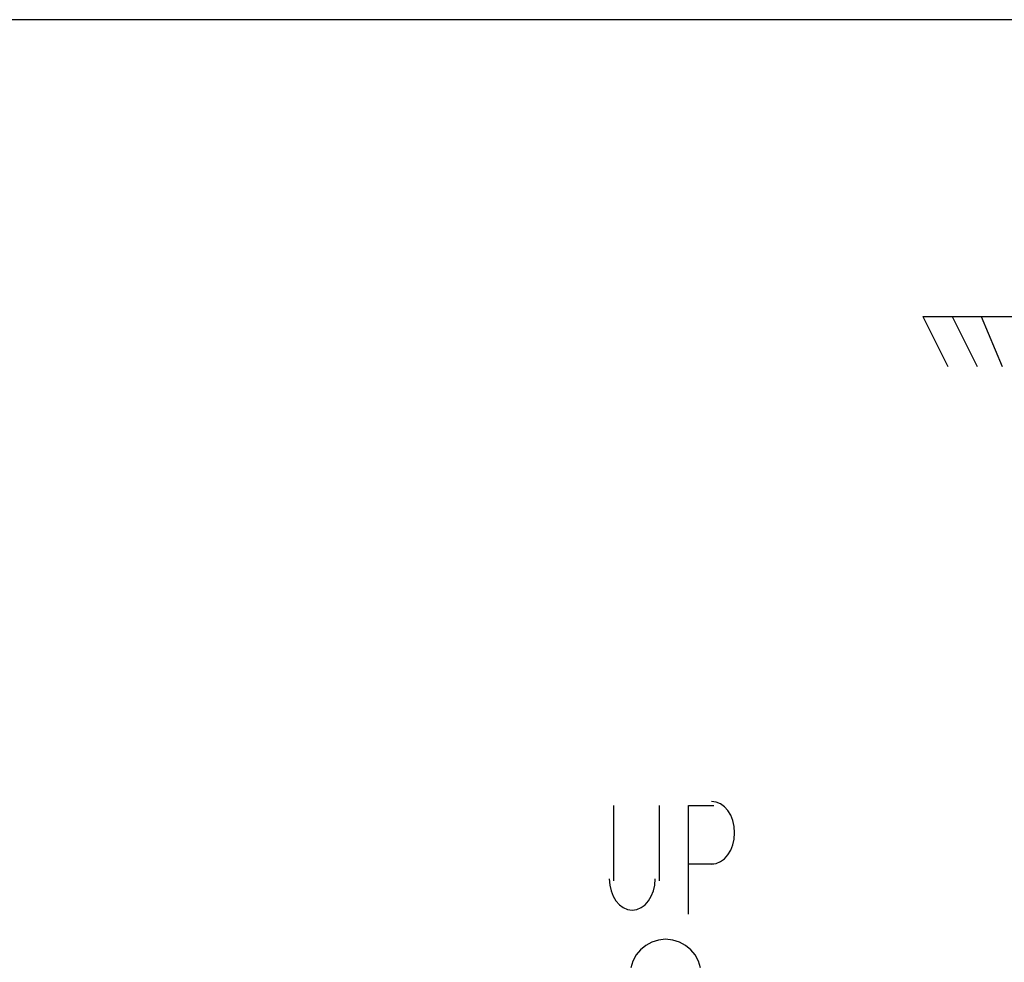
# Model space of a CAD drawing. Header units: millimetres. Extents: x 0 to 420, y 0 to 297.
# Tile 22 of 95: x 85 to 95, y 158 to 168. Entities that reach past the tile are written whole.
import ezdxf

# ---------------------------------------------------------------- set-up
doc = ezdxf.new("R2010")
doc.units = ezdxf.units.MM
doc.layers.add('LINE_000000', color=7, linetype='Continuous')

msp = doc.modelspace()

# ---------------------------------------------------------------- linework, layer by layer
at = {"layer": 'LINE_000000', "lineweight": 25}
for p, q in [((120.4807, 167.5977), (27.94, 167.5977)), ((94.4033, 164.592), (95.8427, 164.592)), ((94.4033, 164.592), (94.6573, 164.084)), ((94.6997, 164.592), (94.9537, 164.084)), ((94.996, 164.592), (95.2077, 164.084)), ((91.2707, 159.639), (91.2707, 158.877)), ((91.2707, 159.639), (91.2707, 158.877)), ((91.7363, 158.877), (91.7363, 159.639)), ((91.7363, 158.877), (91.7363, 159.639)), ((92.2867, 159.0463), (92.0327, 159.0463)), ((92.2867, 159.0463), (92.0327, 159.0463))]:
    msp.add_line(p, q, dxfattribs=at)
for points in [[(92.0327, 158.5383), (92.0327, 159.639), (92.2867, 159.639)], [(92.0327, 158.5383), (92.0327, 159.639), (92.2867, 159.639)], [(92.2655, 159.0463), (92.3124, 159.0528), (92.3561, 159.0713), (92.3957, 159.1006), (92.4301, 159.1393), (92.4586, 159.1863), (92.48, 159.2402), (92.4936, 159.2998), (92.4983, 159.3638), (92.4936, 159.4278), (92.48, 159.4874), (92.4586, 159.5413), (92.4301, 159.5883), (92.3957, 159.6271), (92.3561, 159.6564), (92.3124, 159.6749), (92.2655, 159.6813)], [(92.2655, 159.0463), (92.3124, 159.0528), (92.3561, 159.0713), (92.3957, 159.1006), (92.4301, 159.1393), (92.4586, 159.1863), (92.48, 159.2402), (92.4936, 159.2998), (92.4983, 159.3638), (92.4936, 159.4278), (92.48, 159.4874), (92.4586, 159.5413), (92.4301, 159.5883), (92.3957, 159.6271), (92.3561, 159.6564), (92.3124, 159.6749), (92.2655, 159.6813)], [(91.2283, 158.8982), (91.2331, 158.8342), (91.2466, 158.7746), (91.2681, 158.7206), (91.2965, 158.6737), (91.331, 158.6349), (91.3705, 158.6056), (91.4143, 158.5871), (91.4612, 158.5807), (91.5081, 158.5871), (91.5518, 158.6056), (91.5914, 158.6349), (91.6258, 158.6737), (91.6542, 158.7206), (91.6757, 158.7746), (91.6893, 158.8342), (91.694, 158.8982)], [(91.2283, 158.8982), (91.2331, 158.8342), (91.2466, 158.7746), (91.2681, 158.7206), (91.2965, 158.6737), (91.331, 158.6349), (91.3705, 158.6056), (91.4143, 158.5871), (91.4612, 158.5807), (91.5081, 158.5871), (91.5518, 158.6056), (91.5914, 158.6349), (91.6258, 158.6737), (91.6542, 158.7206), (91.6757, 158.7746), (91.6893, 158.8342), (91.694, 158.8982)], [(92.1524, 157.997), (92.1314, 158.0646), (92.0982, 158.1257), (92.0543, 158.1789), (92.001, 158.2229), (91.9399, 158.256), (91.8724, 158.277), (91.7998, 158.2843), (91.7273, 158.277), (91.6598, 158.256), (91.5987, 158.2229), (91.5454, 158.1789), (91.5015, 158.1257), (91.4683, 158.0646), (91.4473, 157.997)]]:
    msp.add_lwpolyline(points, dxfattribs=at)

doc.saveas('drawing.dxf')
